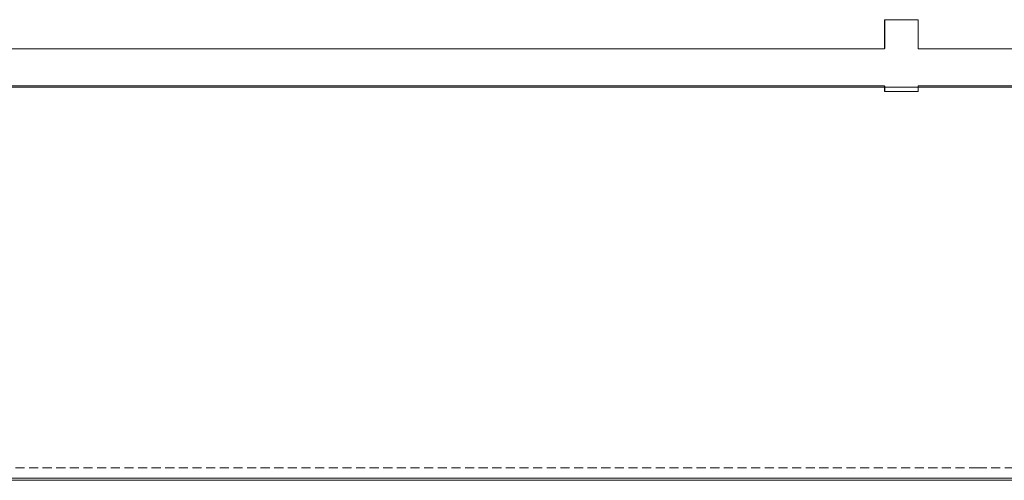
# Model space of a CAD drawing. Header units: millimetres. Extents: x -409 to 257590, y -7786 to 67330.
# Tile 132 of 210: x 6935 to 15417, y 63362 to 67330. Entities that reach past the tile are written whole.
import ezdxf

# ---------------------------------------------------------------- set-up
doc = ezdxf.new("R2010")
doc.units = ezdxf.units.MM
doc.header["$MEASUREMENT"] = 0
doc.linetypes.add('B0702', pattern=[117.37, 78.119999, -39.250001])
doc.linetypes.add('Wipeout_Contour', pattern=[1000, 0, -1000])
for name, color, linetype in [('New_21 Buitenwanden', 7, 'Continuous'), ('New_21 Buitenwanden Afdek-arcering', 7, 'Continuous'), ('New_21 Buitenwanden Ramen', 7, 'Continuous'), ('New_23 Vloeren', 7, 'Continuous'), ('New_41 Buitenwandafwerking houten latten', 7, 'Continuous')]:
    doc.layers.add(name, color=color, linetype=linetype)

# ---------------------------------------------------------------- blocks, each defined once
blk = doc.blocks.new('#noodoverstort-spuwer 260 alu')
at = {"color": 254, "linetype": 'Wipeout_Contour', "lineweight": 0, "ltscale": 594.630817}
blk.add_wipeout([(-145, -50), (-143.9, -50), (-143.9, 0), (-145, 0)], dxfattribs=at).dxf.layer = 'New_21 Buitenwanden Afdek-arcering'
at = {"color": 254, "linetype": 'Wipeout_Contour', "lineweight": 0, "ltscale": 594.742969}
blk.add_wipeout([(143.9, -50), (145, -50), (145, 0), (143.9, 0)], dxfattribs=at).dxf.layer = 'New_21 Buitenwanden Afdek-arcering'
at = {"color": 254, "linetype": 'Wipeout_Contour', "lineweight": 0, "ltscale": 2067.862091}
blk.add_wipeout([(-145, -620), (-143.9, -620), (-143.9, -370.2), (-145, -370.2)], dxfattribs=at).dxf.layer = 'New_21 Buitenwanden Afdek-arcering'
at = {"color": 254, "linetype": 'Wipeout_Contour', "lineweight": 0, "ltscale": 592.612167}
blk.add_wipeout([(143.9, -50), (143.9, 0), (-143.9, 0), (-143.9, -50)], dxfattribs=at).dxf.layer = 'New_21 Buitenwanden Afdek-arcering'
at = {"color": 254, "linetype": 'Wipeout_Contour', "lineweight": 0, "ltscale": 2067.370043}
blk.add_wipeout([(143.9, -620), (143.9, -370.2), (-143.9, -370.2), (-143.9, -620)], dxfattribs=at).dxf.layer = 'New_21 Buitenwanden Afdek-arcering'
at = {"layer": 'New_21 Buitenwanden Ramen', "color": 1, "linetype": 'Continuous', "lineweight": 0}
for p, q in [((-145, 0), (-143.9, 0)), ((-145, -50), (-145, 0)), ((-143.9, 0), (143.9, 0)), ((143.9, 0), (145, 0)), ((145, 0), (145, -50)), ((-145, -620), (-145, -370.2)), ((-143.9, -620), (-145, -620))]:
    blk.add_line(p, q, dxfattribs=at)
at = {"color": 254, "linetype": 'Wipeout_Contour', "lineweight": 0, "ltscale": 2068.136584}
blk.add_wipeout([(143.9, -620), (145, -620), (145, -370.2), (143.9, -370.2)], dxfattribs=at).dxf.layer = 'New_21 Buitenwanden Afdek-arcering'
at = {"layer": 'New_21 Buitenwanden Ramen', "color": 1, "linetype": 'Continuous', "lineweight": 0}
for p, q in [((145, -370.2), (145, -620)), ((-143.9, -620), (143.9, -620)), ((145, -620), (143.9, -620))]:
    blk.add_line(p, q, dxfattribs=at)
blk = doc.blocks.new('Wall_186_2', base_point=(25600, 66760))
at = {"layer": 'New_21 Buitenwanden', "color": 8, "linetype": 'Continuous', "lineweight": 0, "true_color": 0x778488, "flags": 128}
for points in [[(14385, 67080.2), (0, 67080.2)], [(25600, 67080.2), (14675, 67080.2)], [(0, 66760), (14385, 66760)], [(14675, 66760), (25600, 66760)]]:
    blk.add_lwpolyline(points, dxfattribs=at)
at = {"layer": 'New_21 Buitenwanden Ramen', "color": 1, "linetype": 'Continuous', "lineweight": 0, "xscale": -1, "zscale": 1000, "rotation": 180}
blk.add_blockref('#noodoverstort-spuwer 260 alu', (14530, 66710), dxfattribs=at)
blk = doc.blocks.new('Wall_213_2', base_point=(25600, 63060))
at = {"layer": 'New_21 Buitenwanden', "color": 8, "linetype": 'Continuous', "lineweight": 0, "true_color": 0x778488}
blk.add_line((25814, 63362), (-214.2, 63362), dxfattribs=at)
at = {"layer": 'New_21 Buitenwanden', "color": 8, "linetype": 'Continuous', "lineweight": 0, "true_color": 0x778488, "flags": 128}
blk.add_lwpolyline([(25920, 63380), (-320.2, 63380)], dxfattribs=at)
blk = doc.blocks.new('Slab_34_2', base_point=(0, 63380))
at = {"layer": 'New_23 Vloeren', "color": 1, "linetype": 'Continuous', "lineweight": 0, "flags": 128}
blk.add_lwpolyline([(0, 63380), (25600, 63380), (25600, 66750.1), (0, 66750.1)], close=True, dxfattribs=at)
blk = doc.blocks.new('Curtain Wall_86_2')
at = {"layer": 'New_41 Buitenwandafwerking houten latten', "color": 253, "linetype": 'B0702', "lineweight": 0, "true_color": 0x99a3a6, "flags": 128}
for points in [[(15192.1, 63469.2), (15092.1, 63469.2), (14992.1, 63469.2), (14892.1, 63469.2), (14846.9, 63469.2), (14746.9, 63469.2), (14646.9, 63469.2), (14546.9, 63469.2), (14501.7, 63469.2), (14401.7, 63469.2), (14301.7, 63469.2), (14201.7, 63469.2), (14156.5, 63469.2), (14056.5, 63469.2), (13956.5, 63469.2), (13856.5, 63469.2), (13811.3, 63469.2), (13711.3, 63469.2), (13611.3, 63469.2), (13511.3, 63469.2), (13466.1, 63469.2), (13366.1, 63469.2), (13266.1, 63469.2), (13166.1, 63469.2), (13120.9, 63469.2), (13020.9, 63469.2), (12920.9, 63469.2), (12820.9, 63469.2), (12775.7, 63469.2), (12675.7, 63469.2), (12575.7, 63469.2), (12475.7, 63469.2), (12430.5, 63469.2), (12330.5, 63469.2), (12230.5, 63469.2), (12130.5, 63469.2), (12085.3, 63469.2), (11985.3, 63469.2), (11885.3, 63469.2), (11785.3, 63469.2), (11740.1, 63469.2), (11640.1, 63469.2), (11540.1, 63469.2), (11440.1, 63469.2), (11394.9, 63469.2), (11294.9, 63469.2), (11194.9, 63469.2), (11094.9, 63469.2), (11049.7, 63469.2), (10949.7, 63469.2), (10849.7, 63469.2), (10749.7, 63469.2), (10704.5, 63469.2), (10604.5, 63469.2), (10504.5, 63469.2), (10404.5, 63469.2), (10359.3, 63469.2), (10259.3, 63469.2), (10159.3, 63469.2), (10059.3, 63469.2), (10014.1, 63469.2), (9914.1, 63469.2), (9814.1, 63469.2), (9714.1, 63469.2), (9668.9, 63469.2), (9568.9, 63469.2), (9468.9, 63469.2), (9368.9, 63469.2), (9323.7, 63469.2), (9223.7, 63469.2), (9123.7, 63469.2), (9023.7, 63469.2), (8978.5, 63469.2), (8878.5, 63469.2), (8778.5, 63469.2), (8678.5, 63469.2), (8633.3, 63469.2), (8533.3, 63469.2), (8433.3, 63469.2), (8333.3, 63469.2), (8288.1, 63469.2), (8188.1, 63469.2), (8088.1, 63469.2), (7988.1, 63469.2), (7942.9, 63469.2), (7842.9, 63469.2), (7742.9, 63469.2), (7642.9, 63469.2), (7597.7, 63469.2), (7497.7, 63469.2), (7397.7, 63469.2), (7297.7, 63469.2), (7252.5, 63469.2), (7152.5, 63469.2), (7052.5, 63469.2), (6952.5, 63469.2), (6907.3, 63469.2), (6807.3, 63469.2), (6707.3, 63469.2), (6607.3, 63469.2), (6562.1, 63469.2), (6462.1, 63469.2), (6362.1, 63469.2), (6262.1, 63469.2), (6216.9, 63469.2), (6116.9, 63469.2), (6016.9, 63469.2), (5916.9, 63469.2), (5871.7, 63469.2), (5771.7, 63469.2), (5671.7, 63469.2), (5571.7, 63469.2), (5526.5, 63469.2), (5426.5, 63469.2), (5326.5, 63469.2), (5226.5, 63469.2), (5181.3, 63469.2), (5081.3, 63469.2), (4981.3, 63469.2), (4881.3, 63469.2), (4836.1, 63469.2), (4736.1, 63469.2), (4636.1, 63469.2), (4536.1, 63469.2), (4490.9, 63469.2), (4390.9, 63469.2), (4290.9, 63469.2), (4190.9, 63469.2), (4145.7, 63469.2), (4045.7, 63469.2), (3945.7, 63469.2), (3845.7, 63469.2), (3800.5, 63469.2), (3700.5, 63469.2), (3600.5, 63469.2), (3500.5, 63469.2), (3455.3, 63469.2), (3355.3, 63469.2), (3255.3, 63469.2), (3155.3, 63469.2), (3110.1, 63469.2), (3010.1, 63469.2), (2910.1, 63469.2), (2810.1, 63469.2), (2764.9, 63469.2), (2664.9, 63469.2), (2564.9, 63469.2), (2464.9, 63469.2), (2419.7, 63469.2), (2319.7, 63469.2), (2219.7, 63469.2), (2119.7, 63469.2), (2074.5, 63469.2), (1974.5, 63469.2), (1874.5, 63469.2), (1774.5, 63469.2), (1729.3, 63469.2), (1629.3, 63469.2), (1529.3, 63469.2), (1429.3, 63469.2), (1384.1, 63469.2), (1284.1, 63469.2), (1184.1, 63469.2), (1084.1, 63469.2), (1038.9, 63469.2), (938.9, 63469.2), (838.9, 63469.2), (738.9, 63469.2), (693.7, 63469.2), (593.7, 63469.2), (493.7, 63469.2), (393.7, 63469.2), (348.5, 63469.2), (248.5, 63469.2), (148.5, 63469.2), (48.5, 63469.2), (3.3, 63469.2)], [(25593.3, 63469.2), (25548.1, 63469.2), (25448.1, 63469.2), (25348.1, 63469.2), (25248.1, 63469.2), (25202.9, 63469.2), (25102.9, 63469.2), (25002.9, 63469.2), (24902.9, 63469.2), (24857.7, 63469.2), (24757.7, 63469.2), (24657.7, 63469.2), (24557.7, 63469.2), (24512.5, 63469.2), (24412.5, 63469.2), (24312.5, 63469.2), (24212.5, 63469.2), (24167.3, 63469.2), (24067.3, 63469.2), (23967.3, 63469.2), (23867.3, 63469.2), (23822.1, 63469.2), (23722.1, 63469.2), (23622.1, 63469.2), (23522.1, 63469.2), (23476.9, 63469.2), (23376.9, 63469.2), (23276.9, 63469.2), (23176.9, 63469.2), (23131.7, 63469.2), (23031.7, 63469.2), (22931.7, 63469.2), (22831.7, 63469.2), (22786.5, 63469.2), (22686.5, 63469.2), (22586.5, 63469.2), (22486.5, 63469.2), (22441.3, 63469.2), (22341.3, 63469.2), (22241.3, 63469.2), (22141.3, 63469.2), (22096.1, 63469.2), (21996.1, 63469.2), (21896.1, 63469.2), (21796.1, 63469.2), (21750.9, 63469.2), (21650.9, 63469.2), (21550.9, 63469.2), (21450.9, 63469.2), (21405.7, 63469.2), (21305.7, 63469.2), (21205.7, 63469.2), (21105.7, 63469.2), (21060.5, 63469.2), (20960.5, 63469.2), (20860.5, 63469.2), (20760.5, 63469.2), (20715.3, 63469.2), (20615.3, 63469.2), (20515.3, 63469.2), (20415.3, 63469.2), (20370.1, 63469.2), (20270.1, 63469.2), (20170.1, 63469.2), (20070.1, 63469.2), (20024.9, 63469.2), (19924.9, 63469.2), (19824.9, 63469.2), (19724.9, 63469.2), (19679.7, 63469.2), (19579.7, 63469.2), (19479.7, 63469.2), (19379.7, 63469.2), (19334.5, 63469.2), (19234.5, 63469.2), (19134.5, 63469.2), (19034.5, 63469.2), (18989.3, 63469.2), (18889.3, 63469.2), (18789.3, 63469.2), (18689.3, 63469.2), (18644.1, 63469.2), (18544.1, 63469.2), (18444.1, 63469.2), (18344.1, 63469.2), (18298.9, 63469.2), (18198.9, 63469.2), (18098.9, 63469.2), (17998.9, 63469.2), (17953.7, 63469.2), (17853.7, 63469.2), (17753.7, 63469.2), (17653.7, 63469.2), (17608.5, 63469.2), (17508.5, 63469.2), (17408.5, 63469.2), (17308.5, 63469.2), (17263.3, 63469.2), (17163.3, 63469.2), (17063.3, 63469.2), (16963.3, 63469.2), (16918.1, 63469.2), (16818.1, 63469.2), (16718.1, 63469.2), (16618.1, 63469.2), (16572.9, 63469.2), (16472.9, 63469.2), (16372.9, 63469.2), (16272.9, 63469.2), (16227.7, 63469.2), (16127.7, 63469.2), (16027.7, 63469.2), (15927.7, 63469.2), (15882.5, 63469.2), (15782.5, 63469.2), (15682.5, 63469.2), (15582.5, 63469.2), (15537.3, 63469.2), (15437.3, 63469.2), (15337.3, 63469.2), (15237.3, 63469.2), (15192.1, 63469.2)]]:
    blk.add_lwpolyline(points, dxfattribs=at)

msp = doc.modelspace()

# ---------------------------------------------------------------- block references
at = {"layer": 'New_21 Buitenwanden', "color": 8, "lineweight": 0, "true_color": 0x778488}
for name, p in [('Wall_186_2', (25600, 66760)), ('Wall_213_2', (25600, 63060))]:
    msp.add_blockref(name, p, dxfattribs=at)
at = {"layer": 'New_41 Buitenwandafwerking houten latten', "linetype": 'Continuous', "lineweight": 0}
msp.add_blockref('Curtain Wall_86_2', (0, 0), dxfattribs=at)

# ---------------------------------------------------------------- next in the draw order: block references
at = {"layer": 'New_23 Vloeren', "color": 1, "linetype": 'Continuous', "lineweight": 0}
msp.add_blockref('Slab_34_2', (0, 63380), dxfattribs=at)

doc.saveas('drawing.dxf')
